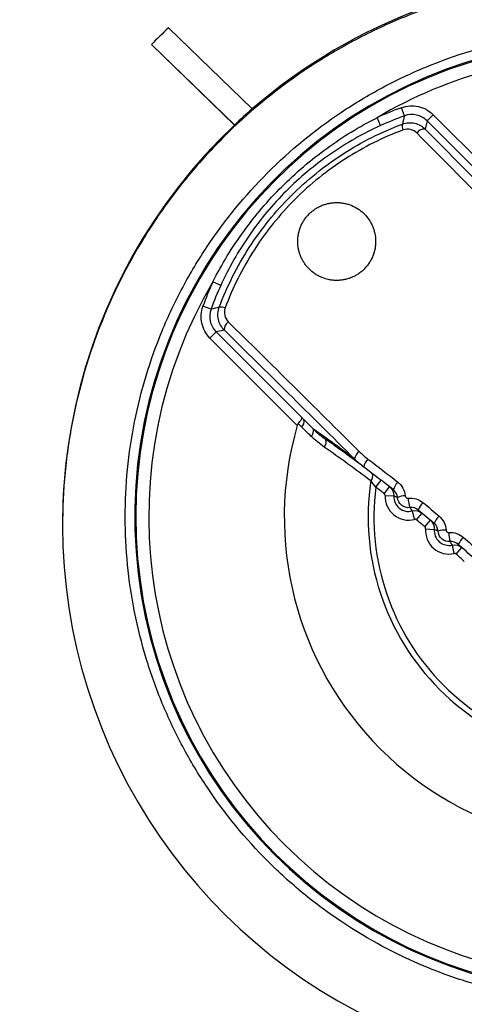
# Model space of a CAD drawing. Header units: millimetres. Extents: x -3.03 to 0.78, y -0.23 to 0.59.
# Tile 45 of 165: x 0.097 to 0.1073, y 0.165 to 0.1878. Entities that reach past the tile are written whole.
import ezdxf

# ---------------------------------------------------------------- set-up
doc = ezdxf.new("R2010")
doc.units = ezdxf.units.MM

msp = doc.modelspace()

# ---------------------------------------------------------------- linework, layer by layer
at = {"color": 7, "linetype": 'Continuous', "lineweight": 25}
for p, q in [((0.100449, 0.187607), (0.102384, 0.185731)), ((0.101975, 0.18536), (0.100057, 0.187219)), ((0.100057, 0.187219), (0.100057, 0.187219)), ((0.101975, 0.185361), (0.100057, 0.187219)), ((0.102384, 0.185731), (0.102384, 0.185731)), ((0.105901, 0.185572), (0.105833, 0.18576)), ((0.105351, 0.185348), (0.105268, 0.18553)), ((0.106425, 0.185456), (0.106383, 0.185265)), ((0.106425, 0.185456), (0.106566, 0.185597)), ((0.108405, 0.183475), (0.106425, 0.185456)), ((0.106566, 0.185597), (0.108585, 0.183579)), ((0.101975, 0.185361), (0.101975, 0.18536)), ((0.101657, 0.181654), (0.101475, 0.181737)), ((0.101433, 0.181104), (0.101245, 0.181172)), ((0.10174, 0.180622), (0.101549, 0.18058)), ((0.101549, 0.18058), (0.101408, 0.180439)), ((0.103426, 0.17842), (0.101408, 0.180439)), ((0.101549, 0.18058), (0.10353, 0.1786)), ((0.105239, 0.176995), (0.105362, 0.177153)), ((0.105435, 0.176842), (0.105559, 0.176999)), ((0.105454, 0.1768), (0.105654, 0.176792)), ((0.098001, 0.176324), (0.098, 0.176101)), ((0.106134, 0.17625), (0.106084, 0.176443)), ((0.106179, 0.17624), (0.106307, 0.176393)), ((0.106373, 0.176076), (0.106502, 0.176229)), ((0.106391, 0.176034), (0.10659, 0.176018)), ((0.107051, 0.17546), (0.107008, 0.175655)), ((0.107096, 0.175448), (0.107229, 0.175597))]:
    msp.add_line(p, q, dxfattribs=at)
for centre, radius, start, end in [((0.1107, 0.176129), 0.0127018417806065, 49.105224, 130.894776), ((0.110698, 0.176867), 0.0148455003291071, 133.663163, 135.790286), ((0.1107, 0.176305), 0.0110294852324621, 102.447301, 347.552699), ((0.1107, 0.176305), 0.0110051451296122, 105.048003, 344.951997), ((0.1107, 0.176305), 0.0107051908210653, 105.014606, 120.492575), ((0.110699, 0.176131), 0.0126997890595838, 130.895823, 133.387236), ((0.108437, 0.178568), 0.0076493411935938, 109.904573, 114.477183), ((0.108437, 0.178568), 0.0074493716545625, 109.904573, 114.477183), ((0.134756, 0.178176), 0.0297873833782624, 165.623557, 166.001538), ((0.1107, 0.176132), 0.0126996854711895, 133.394932, 46.605068), ((0.106064, 0.185342), 0.0002142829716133, 169.483405, 206.648991), ((0.106362, 0.185062), 0.0002043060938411, 84.132918, 146.717729), ((0.1107, 0.176305), 0.0107051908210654, 149.507425, 300.492575), ((0.108437, 0.178568), 0.0076493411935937, 155.522817, 160.095427), ((0.108437, 0.178568), 0.0074493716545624, 155.522817, 160.095427), ((0.108827, 0.152255), 0.0297811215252, 103.998422, 104.376483), ((0.101663, 0.180941), 0.0002142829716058, 63.351009, 100.516595), ((0.101943, 0.180643), 0.0002043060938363, 123.282271, 185.867082), ((0.1107, 0.176305), 0.007575, 163.783246, 286.216754), ((0.103427, 0.178508), 0.0001589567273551, 308.082881, 15.009819), ((0.103645, 0.178296), 0.000157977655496, 308.203359, 14.830844), ((0.082557, 0.148162), 0.0368999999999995, 53.039902, 54.857838), ((0.103933, 0.178031), 0.0001614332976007, 315.95112, 26.614592), ((0.083971, 0.149576), 0.0348999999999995, 53.023969, 54.823206), ((0.105034, 0.177575), 0.0002994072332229, 126.167293, 165.953006), ((0.105273, 0.177417), 0.0003128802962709, 133.719848, 172.63456), ((0.105015, 0.177249), 0.0001547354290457, 314.667048, 23.666117), ((0.1107, 0.176305), 0.0056383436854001, 171.497858, 278.502142), ((0.1107, 0.176305), 0.0055041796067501, 172.800971, 277.199029), ((0.083971, 0.149576), 0.0347000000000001, 51.790155, 52.200058), ((0.105999, 0.176846), 0.0003629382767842, 133.631251, 166.568027), ((0.105998, 0.176776), 0.0005442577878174, 177.478164, 284.521836), ((0.105998, 0.176776), 0.0003442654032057, 177.478164, 284.521836), ((0.105915, 0.176354), 0.0004369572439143, 89.418881, 113.617882), ((0.106692, 0.176768), 0.0007066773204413, 182.458327, 200.551987), ((0.106627, 0.176326), 0.0004297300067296, 133.682418, 161.126417), ((0.107045, 0.175967), 0.0004939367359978, 133.776161, 157.47281), ((0.083971, 0.149576), 0.0347, 49.790155, 50.209845), ((0.106933, 0.175991), 0.0005442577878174, 175.478164, 282.521836), ((0.106933, 0.175991), 0.0003442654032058, 175.478164, 282.521836), ((0.106855, 0.17532), 0.0006814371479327, 89.276348, 105.128206), ((0.10789, 0.175977), 0.0009644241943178, 181.789874, 194.543496), ((0.10772, 0.175364), 0.0006536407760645, 134.00257, 151.740251), ((0.083971, 0.149576), 0.0347, 47.790155, 48.209845)]:
    msp.add_arc(centre, radius, start, end, dxfattribs=at)
for centre, major_axis, ratio, start_param, end_param in [((0.113185, 0.17879), (0.01881378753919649, -0.01881378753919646), 0.017324, 4.348905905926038, 4.515682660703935), ((0.113327, 0.178932), (0.01867236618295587, -0.01867236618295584), 0.017455, 4.348905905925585, 4.515682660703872), ((0.108074, 0.173679), (0.01867236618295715, -0.01867236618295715), 0.017455, 1.767502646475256, 1.934279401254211), ((0.108215, 0.17382), (0.01881378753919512, -0.01881378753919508), 0.017324, 1.767502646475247, 1.934279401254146)]:
    msp.add_ellipse(centre, major_axis=major_axis, ratio=ratio, start_param=start_param, end_param=end_param, dxfattribs=at)
for points, knots in [([(0.2275955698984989, 0.155887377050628), (0.2276096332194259, 0.1563310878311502), (0.2275904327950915, 0.1567746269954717), (0.2275848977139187, 0.1576618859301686), (0.2275862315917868, 0.1581055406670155), (0.2275850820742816, 0.1594364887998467), (0.2275844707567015, 0.1603238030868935), (0.2275820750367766, 0.1629857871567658), (0.2275800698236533, 0.1647604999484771), (0.227575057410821, 0.1700848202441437), (0.2275719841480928, 0.1736343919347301), (0.2275627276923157, 0.1842829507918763), (0.227556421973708, 0.1913821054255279), (0.227535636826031, 0.2126776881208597), (0.2275221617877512, 0.2268694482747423), (0.2275086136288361, 0.2428216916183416), (0.2275067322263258, 0.2445939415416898), (0.2275035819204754, 0.2472519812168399), (0.2275027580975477, 0.2481379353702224), (0.2275016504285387, 0.2499097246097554), (0.2275010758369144, 0.2507955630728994), (0.2274937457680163, 0.2521243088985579), (0.2274920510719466, 0.2525672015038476), (0.2274971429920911, 0.2532314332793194), (0.2275037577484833, 0.2534536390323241), (0.2274764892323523, 0.2538934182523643), (0.2274374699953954, 0.2541104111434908), (0.2273039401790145, 0.2545352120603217), (0.2272136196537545, 0.2547353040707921), (0.2269914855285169, 0.2551138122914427), (0.226857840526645, 0.2552935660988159), (0.2264115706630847, 0.2557759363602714), (0.2260424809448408, 0.2560310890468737), (0.2254418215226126, 0.256281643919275), (0.2252305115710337, 0.2563453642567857), (0.2248022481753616, 0.2564200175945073), (0.2245839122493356, 0.2564307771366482), (0.2239314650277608, 0.2564709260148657), (0.2234963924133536, 0.2564989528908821), (0.2221908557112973, 0.25658690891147), (0.221319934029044, 0.2566484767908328), (0.2187045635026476, 0.2568192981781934), (0.2169580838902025, 0.2569258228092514), (0.213459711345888, 0.257131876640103), (0.2117078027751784, 0.2572302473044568), (0.2064451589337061, 0.2575113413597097), (0.2029271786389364, 0.2576800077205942), (0.1923505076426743, 0.2581300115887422), (0.1852691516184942, 0.2583573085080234), (0.1710774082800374, 0.2586550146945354), (0.1639658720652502, 0.2587248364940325), (0.1497494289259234, 0.2587050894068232), (0.1426403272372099, 0.258612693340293), (0.1284557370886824, 0.2582752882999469), (0.1213803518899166, 0.2580320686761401), (0.1108152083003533, 0.2575553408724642), (0.1073017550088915, 0.2573774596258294), (0.1020464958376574, 0.2570822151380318), (0.1002975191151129, 0.2569794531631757), (0.0968054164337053, 0.2567593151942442), (0.0950623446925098, 0.2566408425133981), (0.0928864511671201, 0.2564984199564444), (0.0924514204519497, 0.2564702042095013), (0.0917990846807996, 0.2564285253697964), (0.0915806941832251, 0.2564160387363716), (0.0911554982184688, 0.2563402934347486), (0.090948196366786, 0.2562798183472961), (0.0905448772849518, 0.2561106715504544), (0.0903525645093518, 0.2560036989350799), (0.0899978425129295, 0.255752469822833), (0.0898321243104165, 0.2556052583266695), (0.0895365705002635, 0.2552776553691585), (0.0894080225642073, 0.2550999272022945), (0.0891888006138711, 0.2547170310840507), (0.0890988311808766, 0.2545114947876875), (0.0889680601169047, 0.2540920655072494), (0.0889255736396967, 0.253874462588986), (0.0889013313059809, 0.2535412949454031), (0.0889006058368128, 0.2534299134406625), (0.0889015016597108, 0.2532072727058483), (0.0889022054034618, 0.2530959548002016), (0.0889039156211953, 0.2525393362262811), (0.0889027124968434, 0.2520939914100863), (0.0888984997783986, 0.2507579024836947), (0.0888984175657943, 0.24986714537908), (0.0888950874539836, 0.2454130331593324), (0.088890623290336, 0.2418487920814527), (0.0888742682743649, 0.2240236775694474), (0.0888613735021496, 0.2097508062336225), (0.0888415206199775, 0.1883362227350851), (0.0888352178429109, 0.1811972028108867), (0.0888253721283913, 0.170489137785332), (0.0888221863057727, 0.1669197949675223), (0.088816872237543, 0.1615662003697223), (0.0888148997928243, 0.1597817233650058), (0.0888135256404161, 0.1575511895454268), (0.0888129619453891, 0.1571050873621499), (0.088812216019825, 0.156435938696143), (0.0888125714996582, 0.1562128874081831), (0.0888110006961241, 0.1557667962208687), (0.088819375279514, 0.1555447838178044), (0.0888699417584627, 0.1551071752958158), (0.088909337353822, 0.1548908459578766), (0.0890163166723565, 0.1544631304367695), (0.089084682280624, 0.1542500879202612), (0.0893306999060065, 0.1536341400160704), (0.0895455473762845, 0.1532528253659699), (0.0898247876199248, 0.1529086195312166)], [0, 0, 0, 0, 0.0039062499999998, 0.0039062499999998, 0.0078124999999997, 0.0078124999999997, 0.0156249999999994, 0.0156249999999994, 0.0312499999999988, 0.0312499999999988, 0.0624999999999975, 0.0624999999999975, 0.124999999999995, 0.124999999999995, 0.2499999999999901, 0.2499999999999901, 0.2656249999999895, 0.2656249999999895, 0.2734374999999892, 0.2734374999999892, 0.2812499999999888, 0.2812499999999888, 0.2851562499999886, 0.2851562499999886, 0.2871093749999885, 0.2871093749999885, 0.2890624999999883, 0.2890624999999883, 0.2910156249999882, 0.2910156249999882, 0.2929687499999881, 0.2929687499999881, 0.2968749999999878, 0.2968749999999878, 0.2988281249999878, 0.2988281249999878, 0.3007812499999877, 0.3007812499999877, 0.3046874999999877, 0.3046874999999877, 0.3124999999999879, 0.3124999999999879, 0.3281249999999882, 0.3281249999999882, 0.3437499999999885, 0.3437499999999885, 0.3749999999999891, 0.3749999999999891, 0.4374999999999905, 0.4374999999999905, 0.4999999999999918, 0.4999999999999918, 0.5624999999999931, 0.5624999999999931, 0.6249999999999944, 0.6249999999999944, 0.6562499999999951, 0.6562499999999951, 0.6718749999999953, 0.6718749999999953, 0.6874999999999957, 0.6874999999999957, 0.6914062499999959, 0.6914062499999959, 0.6933593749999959, 0.6933593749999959, 0.6953124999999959, 0.6953124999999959, 0.697265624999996, 0.697265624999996, 0.699218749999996, 0.699218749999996, 0.701171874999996, 0.701171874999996, 0.703124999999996, 0.703124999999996, 0.7050781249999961, 0.7050781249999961, 0.706054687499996, 0.706054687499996, 0.707031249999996, 0.707031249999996, 0.7109374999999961, 0.7109374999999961, 0.7187499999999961, 0.7187499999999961, 0.7499999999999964, 0.7499999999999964, 0.8749999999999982, 0.8749999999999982, 0.9374999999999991, 0.9374999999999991, 0.9687499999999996, 0.9687499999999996, 0.9843749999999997, 0.9843749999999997, 0.9882812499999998, 0.9882812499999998, 0.9902343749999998, 0.9902343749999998, 0.9921874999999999, 0.9921874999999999, 0.9941406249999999, 0.9941406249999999, 0.9960937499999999, 0.9960937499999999, 1, 1, 1, 1]), ([(0.1033176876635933, 0.0925874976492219), (0.1033176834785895, 0.0925874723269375), (0.1033176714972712, 0.092587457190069), (0.1033176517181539, 0.0925874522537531), (0.0215276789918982, 0.0721749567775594), (0.1206233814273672, 0.1972993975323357), (0.1033176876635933, 0.0925874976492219)], [0, 0, 0, 0, 2.9019377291e-06, 2.9019377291e-06, 2.9019377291e-06, 2.9598412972e-06, 2.9598412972e-06, 2.9598412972e-06, 2.9598412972e-06]), ([(0.1150824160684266, 0.0925874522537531), (0.1150823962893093, 0.092587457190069), (0.115082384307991, 0.0925874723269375), (0.1150823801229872, 0.0925874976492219), (0.0977766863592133, 0.1972993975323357), (0.1968723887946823, 0.0721749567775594), (0.1150824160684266, 0.0925874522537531)], [0, 0, 0, 0, 2.9019377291e-06, 2.9019377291e-06, 2.9019377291e-06, 2.9598412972e-06, 2.9598412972e-06, 2.9598412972e-06, 2.9598412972e-06]), ([(0.1233985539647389, 0.1763222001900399), (0.1233841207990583, 0.177151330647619), (0.1232894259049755, 0.1779653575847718), (0.123031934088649, 0.1791646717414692), (0.1229267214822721, 0.179560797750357), (0.1226766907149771, 0.1803455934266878), (0.1225310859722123, 0.1807356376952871), (0.1220432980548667, 0.1818700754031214), (0.1216488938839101, 0.1825864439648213), (0.1207233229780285, 0.1839402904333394), (0.1201865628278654, 0.1845813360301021), (0.1190171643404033, 0.1857299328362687), (0.1183811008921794, 0.1862445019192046), (0.1173485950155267, 0.1869251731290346), (0.1169901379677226, 0.1871371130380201), (0.1162620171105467, 0.1875210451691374), (0.1158906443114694, 0.1876943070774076), (0.1151335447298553, 0.1880041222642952), (0.1147478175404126, 0.1881406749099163), (0.1139618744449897, 0.1883767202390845), (0.1135605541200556, 0.1884764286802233), (0.1123412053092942, 0.1887164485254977), (0.1115254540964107, 0.1887952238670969), (0.1102977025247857, 0.1887958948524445), (0.1098877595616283, 0.188776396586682), (0.1090664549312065, 0.1886969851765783), (0.1086545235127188, 0.18863670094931), (0.1074434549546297, 0.1883988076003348), (0.1066598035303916, 0.18816418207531), (0.1055196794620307, 0.1876989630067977), (0.1051441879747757, 0.1875241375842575), (0.1044118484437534, 0.1871383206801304), (0.1040578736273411, 0.1869290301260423), (0.1030314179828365, 0.1862535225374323), (0.1023940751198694, 0.1857401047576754), (0.1015101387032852, 0.1848731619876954), (0.1012278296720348, 0.1845677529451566), (0.1006998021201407, 0.1839376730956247), (0.1004523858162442, 0.1836114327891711), (0.0999902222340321, 0.1829369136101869), (0.0997754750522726, 0.1825886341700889), (0.0993790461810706, 0.1818697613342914), (0.0991966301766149, 0.181497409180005), (0.0987063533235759, 0.180358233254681), (0.0984577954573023, 0.1795782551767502), (0.0981988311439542, 0.1783784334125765), (0.0981316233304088, 0.1779734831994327), (0.0980364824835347, 0.1771532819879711), (0.0980087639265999, 0.1767384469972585), (0.0980014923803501, 0.1763238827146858)], [0, 0, 0, 0, 0.0624999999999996, 0.0624999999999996, 0.0937499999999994, 0.0937499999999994, 0.1249999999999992, 0.1249999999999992, 0.1874999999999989, 0.1874999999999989, 0.2499999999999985, 0.2499999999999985, 0.3124999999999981, 0.3124999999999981, 0.3437499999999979, 0.3437499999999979, 0.3749999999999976, 0.3749999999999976, 0.4062499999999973, 0.4062499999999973, 0.4374999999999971, 0.4374999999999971, 0.4999999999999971, 0.4999999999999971, 0.5312499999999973, 0.5312499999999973, 0.5624999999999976, 0.5624999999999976, 0.624999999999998, 0.624999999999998, 0.6562499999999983, 0.6562499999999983, 0.6874999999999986, 0.6874999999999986, 0.749999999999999, 0.749999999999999, 0.781249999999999, 0.781249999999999, 0.812499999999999, 0.812499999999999, 0.843749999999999, 0.843749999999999, 0.874999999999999, 0.874999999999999, 0.9374999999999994, 0.9374999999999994, 0.9687499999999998, 0.9687499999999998, 1, 1, 1, 1]), ([(0.1107000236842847, 0.1650550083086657), (0.11144332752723, 0.1650550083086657), (0.112178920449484, 0.1651279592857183), (0.1136347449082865, 0.1654191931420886), (0.1143400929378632, 0.1656349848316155), (0.1153551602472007, 0.166056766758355), (0.1156869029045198, 0.1662139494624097), (0.1163369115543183, 0.1665621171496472), (0.1166567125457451, 0.1667542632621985), (0.1175769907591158, 0.1673710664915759), (0.1181428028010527, 0.1678370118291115), (0.1191806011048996, 0.1688765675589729), (0.1196552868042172, 0.1694562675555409), (0.1204697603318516, 0.1706787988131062), (0.1208148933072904, 0.17132533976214), (0.1212379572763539, 0.1723489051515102), (0.1213632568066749, 0.1727003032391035), (0.1215763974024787, 0.1734062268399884), (0.1216650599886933, 0.1737624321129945), (0.1218072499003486, 0.174481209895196), (0.1218607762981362, 0.1748437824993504), (0.1219323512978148, 0.1755753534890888), (0.1219503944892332, 0.1759455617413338), (0.121949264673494, 0.1770581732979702), (0.121875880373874, 0.1777883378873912), (0.1216605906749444, 0.1788668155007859), (0.1215711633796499, 0.1792234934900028), (0.1213560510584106, 0.1799310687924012), (0.1212301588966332, 0.180281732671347), (0.1208062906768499, 0.1813018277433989), (0.1204603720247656, 0.181947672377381), (0.1198466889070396, 0.1828652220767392), (0.1196249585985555, 0.1831639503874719), (0.1191547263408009, 0.1837358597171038), (0.1189072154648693, 0.1840081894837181), (0.1181285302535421, 0.1847854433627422), (0.1175615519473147, 0.1852510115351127), (0.1166370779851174, 0.1858680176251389), (0.1163181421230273, 0.1860587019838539), (0.1156690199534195, 0.186404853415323), (0.1153374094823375, 0.1865612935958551), (0.1146602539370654, 0.1868412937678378), (0.1143147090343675, 0.1869648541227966), (0.1136094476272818, 0.1871785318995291), (0.1132476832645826, 0.1872689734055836), (0.1121600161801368, 0.1874843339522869), (0.1114302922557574, 0.187555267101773), (0.1099618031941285, 0.1875547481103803), (0.1092161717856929, 0.187480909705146), (0.1077748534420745, 0.1871928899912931), (0.1070735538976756, 0.1869800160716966), (0.1060510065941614, 0.1865561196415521), (0.1057137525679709, 0.1863963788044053), (0.1050631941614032, 0.1860479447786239), (0.1047483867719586, 0.1858587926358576), (0.1038347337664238, 0.1852474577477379), (0.1032653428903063, 0.184780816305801), (0.1022158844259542, 0.1837301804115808), (0.101751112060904, 0.1831618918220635), (0.1011405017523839, 0.182247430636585), (0.1009514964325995, 0.1819321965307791), (0.1006032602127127, 0.1812803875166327), (0.1004440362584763, 0.1809432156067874), (0.1000217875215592, 0.1799217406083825), (0.0998095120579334, 0.1792205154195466), (0.0995943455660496, 0.1781384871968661), (0.0995398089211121, 0.1777710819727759), (0.0994675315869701, 0.1770336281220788), (0.0994498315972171, 0.1766658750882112), (0.0994504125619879, 0.1755654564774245), (0.0995218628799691, 0.1748356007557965), (0.0997385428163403, 0.1737466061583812), (0.0998291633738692, 0.1733857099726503), (0.1000431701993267, 0.1726815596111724), (0.1002906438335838, 0.1719911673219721), (0.1006041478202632, 0.1713279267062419), (0.1009511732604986, 0.1706784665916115), (0.1011426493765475, 0.1703589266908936), (0.1017594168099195, 0.1694365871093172), (0.1022250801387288, 0.1688701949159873), (0.103003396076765, 0.1680916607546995), (0.103276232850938, 0.1678440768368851), (0.1038495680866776, 0.1673735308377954), (0.1041475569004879, 0.1671528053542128), (0.105064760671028, 0.1665404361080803), (0.1057109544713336, 0.1661948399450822), (0.1067328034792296, 0.1657712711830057), (0.1070840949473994, 0.1656455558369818), (0.1077909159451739, 0.1654313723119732), (0.1081473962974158, 0.1653423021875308), (0.1092258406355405, 0.1651279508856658), (0.1099567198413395, 0.1650550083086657), (0.1107000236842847, 0.1650550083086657)], [0, 0, 0, 0, 0.03125, 0.03125, 0.0625000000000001, 0.0625000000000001, 0.078125, 0.078125, 0.0937499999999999, 0.0937499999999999, 0.1249999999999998, 0.1249999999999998, 0.1562499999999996, 0.1562499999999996, 0.1874999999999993, 0.1874999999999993, 0.2031249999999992, 0.2031249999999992, 0.2187499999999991, 0.2187499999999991, 0.234374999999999, 0.234374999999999, 0.249999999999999, 0.249999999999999, 0.2812499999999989, 0.2812499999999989, 0.2968749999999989, 0.2968749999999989, 0.3124999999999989, 0.3124999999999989, 0.3437499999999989, 0.3437499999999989, 0.3593749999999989, 0.3593749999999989, 0.3749999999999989, 0.3749999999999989, 0.4062499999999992, 0.4062499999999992, 0.4218749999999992, 0.4218749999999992, 0.4374999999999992, 0.4374999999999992, 0.4531249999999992, 0.4531249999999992, 0.4687499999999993, 0.4687499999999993, 0.4999999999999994, 0.4999999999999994, 0.5312499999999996, 0.5312499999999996, 0.5624999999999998, 0.5624999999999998, 0.5781249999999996, 0.5781249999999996, 0.5937499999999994, 0.5937499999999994, 0.6249999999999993, 0.6249999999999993, 0.6562499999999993, 0.6562499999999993, 0.6718749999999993, 0.6718749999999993, 0.6874999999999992, 0.6874999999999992, 0.7187499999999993, 0.7187499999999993, 0.7343749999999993, 0.7343749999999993, 0.7499999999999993, 0.7499999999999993, 0.7812499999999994, 0.7812499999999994, 0.7968749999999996, 0.7968749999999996, 0.8124999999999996, 0.8281249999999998, 0.8281249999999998, 0.8437499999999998, 0.8437499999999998, 0.8749999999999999, 0.8749999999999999, 0.8906249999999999, 0.8906249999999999, 0.9062499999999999, 0.9062499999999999, 0.9374999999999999, 0.9374999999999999, 0.9531249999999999, 0.9531249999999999, 0.96875, 0.96875, 1, 1, 1, 1]), ([(0.1058330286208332, 0.1857601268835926), (0.1059583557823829, 0.185805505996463), (0.1060954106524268, 0.1858138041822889), (0.1063523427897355, 0.1857564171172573), (0.1064719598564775, 0.1856911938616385), (0.1065662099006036, 0.1855969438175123)], [0, 0, 0, 0, 0.5, 0.5, 1, 1, 1, 1]), ([(0.101475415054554, 0.181737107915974), (0.1016819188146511, 0.1821445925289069), (0.1019210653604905, 0.1825358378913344), (0.1024546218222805, 0.1832713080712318), (0.102748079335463, 0.1836150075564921), (0.1033877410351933, 0.184254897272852), (0.1037365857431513, 0.1845527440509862), (0.1044727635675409, 0.1850862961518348), (0.1048604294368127, 0.1853231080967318), (0.1052679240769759, 0.1855296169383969)], [0, 0, 0, 0, 0.25, 0.25, 0.5, 0.5, 0.75, 0.75, 1, 1, 1, 1]), ([(0.1058529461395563, 0.185381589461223), (0.1059443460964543, 0.1854160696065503), (0.1060432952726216, 0.185422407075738), (0.1062294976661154, 0.1853810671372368), (0.1063158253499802, 0.18533347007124), (0.106383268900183, 0.1852654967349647)], [0, 0, 0, 0, 0.5, 0.5, 1, 1, 1, 1]), ([(0.1064248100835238, 0.1854555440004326), (0.1063574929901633, 0.1855228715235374), (0.1062720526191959, 0.1855694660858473), (0.1060885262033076, 0.1856104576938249), (0.1059906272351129, 0.1856045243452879), (0.1059011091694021, 0.185572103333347)], [0, 0, 0, 0, 0.5, 0.5, 1, 1, 1, 1]), ([(0.101623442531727, 0.1811520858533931), (0.1018043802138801, 0.1816331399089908), (0.10203449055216, 0.1820915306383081), (0.1025959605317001, 0.1829625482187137), (0.1029194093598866, 0.1833624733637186), (0.1036459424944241, 0.1840885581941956), (0.1040547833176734, 0.1844177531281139), (0.1049163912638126, 0.1849716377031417), (0.1053720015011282, 0.1852006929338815), (0.1058529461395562, 0.185381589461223)], [0, 0, 0, 0, 0.25, 0.25, 0.5, 0.5, 0.75, 0.75, 1, 1, 1, 1]), ([(0.1053507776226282, 0.1853476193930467), (0.10494332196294, 0.1851621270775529), (0.1045569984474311, 0.1849423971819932), (0.1038258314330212, 0.1844354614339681), (0.103480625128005, 0.1841467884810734), (0.1028556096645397, 0.1835214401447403), (0.1025723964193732, 0.183182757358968), (0.1020654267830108, 0.1824525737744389), (0.1018428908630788, 0.1820616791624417), (0.1016574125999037, 0.1816542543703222)], [0, 0, 0, 0, 0.25, 0.25, 0.5, 0.5, 0.75, 0.75, 1, 1, 1, 1]), ([(0.1058721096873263, 0.1852463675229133), (0.1054038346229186, 0.1850717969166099), (0.1049601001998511, 0.1848501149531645), (0.104120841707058, 0.1843126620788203), (0.1037224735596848, 0.1839925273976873), (0.1030154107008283, 0.1832859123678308), (0.102700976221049, 0.1828964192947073), (0.1021560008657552, 0.1820478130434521), (0.1019332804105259, 0.181601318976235), (0.1017586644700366, 0.1811329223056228)], [0, 0, 0, 0, 0.25, 0.25, 0.5, 0.5, 0.75, 0.75, 1, 1, 1, 1]), ([(0.1036996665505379, 0.1833053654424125), (0.1036874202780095, 0.1832931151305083), (0.1036665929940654, 0.1832710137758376), (0.1036272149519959, 0.1832247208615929), (0.1035835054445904, 0.1831651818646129), (0.1035372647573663, 0.1830869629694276), (0.1034994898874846, 0.1830047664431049), (0.1034702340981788, 0.1829196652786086), (0.1034495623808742, 0.1828326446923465), (0.1034378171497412, 0.1827445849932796), (0.1034346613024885, 0.1826521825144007), (0.1034407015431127, 0.1825646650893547), (0.1034551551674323, 0.1824787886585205), (0.1034761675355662, 0.1823989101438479), (0.1035059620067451, 0.1823178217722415), (0.1035431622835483, 0.1822402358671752), (0.1035876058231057, 0.1821668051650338), (0.1036387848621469, 0.1820979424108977), (0.103715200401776, 0.1820130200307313), (0.103803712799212, 0.181939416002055), (0.1039016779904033, 0.1818792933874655), (0.1040052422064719, 0.1818284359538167), (0.1041165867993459, 0.1817928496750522), (0.1042320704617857, 0.1817736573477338), (0.104320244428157, 0.1817676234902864), (0.10440908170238, 0.1817705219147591), (0.10449775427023, 0.1817822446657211), (0.1045852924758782, 0.1818026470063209), (0.1046707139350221, 0.1818318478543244), (0.1047530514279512, 0.1818698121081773), (0.104831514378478, 0.1819158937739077), (0.1049051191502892, 0.1819696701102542), (0.1049631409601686, 0.182022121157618), (0.1050049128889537, 0.1820663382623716), (0.1050444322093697, 0.1821125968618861), (0.1050882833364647, 0.1821719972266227), (0.1051344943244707, 0.1822504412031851), (0.1051850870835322, 0.1823601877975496), (0.1052188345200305, 0.1824764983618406), (0.1052343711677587, 0.1825948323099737), (0.1052383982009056, 0.1827134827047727), (0.1052246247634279, 0.1828311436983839), (0.1051944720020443, 0.1829438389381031), (0.1051639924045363, 0.1830254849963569), (0.1051258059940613, 0.1831033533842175), (0.1050655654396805, 0.1832013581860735), (0.1049919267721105, 0.1832899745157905), (0.1049068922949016, 0.1833664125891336), (0.1048151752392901, 0.1834345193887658), (0.1047139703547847, 0.1834893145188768), (0.1046060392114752, 0.1835288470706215), (0.1045222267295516, 0.1835508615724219), (0.1044363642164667, 0.1835648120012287), (0.1043490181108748, 0.1835702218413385), (0.1042609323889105, 0.1835671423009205), (0.1041730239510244, 0.1835555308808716), (0.1040861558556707, 0.1835351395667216), (0.1040012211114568, 0.1835058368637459), (0.1039190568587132, 0.1834681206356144), (0.1038405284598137, 0.1834221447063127), (0.103779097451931, 0.1833770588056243), (0.1037326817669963, 0.1833372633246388), (0.1037104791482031, 0.1833161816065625), (0.1036996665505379, 0.1833053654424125)], [0, 0, 0, 0, 0.0089115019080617, 0.0156160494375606, 0.0312806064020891, 0.0469074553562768, 0.0625129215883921, 0.0781799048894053, 0.0938275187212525, 0.1094306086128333, 0.1250919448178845, 0.1429824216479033, 0.1563496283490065, 0.1719886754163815, 0.1876495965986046, 0.2032652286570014, 0.2188582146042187, 0.2345056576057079, 0.2501452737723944, 0.2812936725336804, 0.2969383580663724, 0.312554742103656, 0.3436981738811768, 0.3593407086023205, 0.3749327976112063, 0.3905047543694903, 0.406148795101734, 0.4217850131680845, 0.4373537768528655, 0.4529822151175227, 0.4686415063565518, 0.4842448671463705, 0.4998555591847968, 0.5088099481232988, 0.5155284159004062, 0.5311637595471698, 0.5467660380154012, 0.562433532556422, 0.5936464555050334, 0.6093067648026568, 0.6249719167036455, 0.6561805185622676, 0.6718491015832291, 0.6874706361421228, 0.703079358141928, 0.7187392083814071, 0.7499379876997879, 0.7655679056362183, 0.7812225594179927, 0.8123793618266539, 0.8280164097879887, 0.8436589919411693, 0.8592424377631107, 0.8748247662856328, 0.8904695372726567, 0.9060976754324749, 0.9216573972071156, 0.9372809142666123, 0.9529366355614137, 0.968537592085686, 0.9842531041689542, 0.9921317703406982, 1, 1, 1, 1]), ([(0.1014080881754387, 0.1804388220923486), (0.1013138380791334, 0.1805330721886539), (0.1012481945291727, 0.1806536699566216), (0.1011911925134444, 0.1809106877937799), (0.1011995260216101, 0.1810466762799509), (0.1012449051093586, 0.1811720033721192)], [0, 0, 0, 0, 0.5, 0.5, 1, 1, 1, 1]), ([(0.1014329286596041, 0.1811039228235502), (0.101400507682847, 0.1810144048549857), (0.1013945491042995, 0.1809172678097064), (0.1014352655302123, 0.1807336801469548), (0.101482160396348, 0.1806475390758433), (0.1015494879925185, 0.1805802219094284)], [0, 0, 0, 0, 0.5, 0.5, 1, 1, 1, 1]), ([(0.1017395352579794, 0.1806217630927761), (0.1016714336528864, 0.1806893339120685), (0.1016241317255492, 0.1807753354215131), (0.1015827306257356, 0.1809607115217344), (0.1015888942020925, 0.1810605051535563), (0.101623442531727, 0.1811520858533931)], [0, 0, 0, 0, 0.5, 0.5, 1, 1, 1, 1]), ([(0.103447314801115, 0.1784594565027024), (0.1034772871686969, 0.1784925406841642), (0.1035016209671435, 0.1785244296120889), (0.1035312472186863, 0.1785751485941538), (0.1035357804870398, 0.1785928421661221), (0.1035297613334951, 0.1785999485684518)], [0, 0, 0, 0, 0.5, 0.5, 1, 1, 1, 1]), ([(0.103447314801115, 0.1784594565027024), (0.10344069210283, 0.178452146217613), (0.1034352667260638, 0.1784433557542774), (0.1034312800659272, 0.1784341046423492), (0.1034293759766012, 0.1784296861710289), (0.1034277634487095, 0.178425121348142), (0.1034264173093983, 0.1784204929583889)], [0, 0, 0, 0, 3.02765172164e-05, 3.02765172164e-05, 3.02765172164e-05, 4.45560302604e-05, 4.45560302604e-05, 4.45560302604e-05, 4.45560302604e-05]), ([(0.1035255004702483, 0.1783832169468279), (0.1035031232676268, 0.1784050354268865), (0.1034807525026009, 0.1784268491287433), (0.1034583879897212, 0.1784486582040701), (0.1034546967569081, 0.178452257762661), (0.1034510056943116, 0.1784558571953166), (0.103447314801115, 0.1784594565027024)], [0, 0, 0, 0, 0.0001024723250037, 0.0001024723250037, 0.0001024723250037, 0.0001193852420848, 0.0001193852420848, 0.0001193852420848, 0.0001193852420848]), ([(0.1054538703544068, 0.1768004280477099), (0.1054541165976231, 0.1768060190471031), (0.1054534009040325, 0.1768117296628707), (0.1054517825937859, 0.1768170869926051), (0.105450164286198, 0.1768224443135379), (0.1054475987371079, 0.1768275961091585), (0.1054442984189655, 0.1768321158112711), (0.1054416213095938, 0.1768357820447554), (0.1054384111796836, 0.176839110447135), (0.105434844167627, 0.1768419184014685)], [0, 0, 0, 0, 1.6789258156e-05, 1.6789258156e-05, 1.6789258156e-05, 3.35784704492e-05, 3.35784704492e-05, 3.35784704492e-05, 4.71302822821e-05, 4.71302822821e-05, 4.71302822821e-05, 4.71302822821e-05]), ([(0.1057401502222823, 0.1767547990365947), (0.1057391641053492, 0.1767551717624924), (0.1057381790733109, 0.1767555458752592), (0.1057371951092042, 0.1767559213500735), (0.1057310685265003, 0.1767582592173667), (0.105724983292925, 0.1767606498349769), (0.1057189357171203, 0.1767630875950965), (0.1056967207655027, 0.1767720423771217), (0.105675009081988, 0.1767816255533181), (0.1056536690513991, 0.1767916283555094)], [0.0001820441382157, 0.0001820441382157, 0.0001820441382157, 0.0001820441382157, 0.0005091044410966, 0.0005091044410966, 0.0005091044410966, 0.0025455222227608, 0.0025455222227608, 0.0025455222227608, 0.0100260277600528, 0.0100260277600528, 0.0100260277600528, 0.0100260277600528]), ([(0.1060298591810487, 0.1765202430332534), (0.1059603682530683, 0.1765114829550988), (0.1058887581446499, 0.1765322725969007), (0.1057813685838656, 0.1766191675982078), (0.1057460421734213, 0.1766850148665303), (0.1057401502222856, 0.1767547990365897)], [0, 0, 0, 0, 0.5, 0.5, 1, 1, 1, 1]), ([(0.105919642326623, 0.1767913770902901), (0.1059200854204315, 0.1767863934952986), (0.1059211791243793, 0.1767814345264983), (0.105922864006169, 0.1767767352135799), (0.1059251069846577, 0.1767704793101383), (0.1059284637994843, 0.1767645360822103), (0.1059326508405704, 0.17675938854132), (0.1059368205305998, 0.1767542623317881), (0.1059419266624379, 0.1767497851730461), (0.1059475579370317, 0.1767463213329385), (0.1059531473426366, 0.1767428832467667), (0.1059594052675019, 0.1767403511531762), (0.1059658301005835, 0.1767389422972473), (0.1059722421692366, 0.1767375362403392), (0.1059789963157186, 0.1767372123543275), (0.105985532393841, 0.1767380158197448)], [0, 0, 0, 0, 1.50977198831e-05, 1.50977198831e-05, 1.50977198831e-05, 3.53197186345e-05, 3.53197186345e-05, 3.53197186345e-05, 5.54543124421e-05, 5.54543124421e-05, 5.54543124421e-05, 7.54379627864e-05, 7.54379627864e-05, 7.54379627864e-05, 9.53866778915e-05, 9.53866778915e-05, 9.53866778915e-05, 9.53866778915e-05]), ([(0.1060839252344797, 0.1764432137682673), (0.1060745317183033, 0.1764556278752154), (0.1060652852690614, 0.1764682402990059), (0.1060562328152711, 0.1764810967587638), (0.1060542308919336, 0.1764839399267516), (0.1060522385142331, 0.1764867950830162), (0.1060502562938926, 0.1764896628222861), (0.1060433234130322, 0.1764996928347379), (0.1060365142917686, 0.1765098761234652), (0.1060298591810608, 0.1765202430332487)], [0.0001982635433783, 0.0001982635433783, 0.0001982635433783, 0.0001982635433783, 0.0051394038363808, 0.0051394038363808, 0.0051394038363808, 0.0062321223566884, 0.0062321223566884, 0.0062321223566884, 0.0100539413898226, 0.0100539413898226, 0.0100539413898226, 0.0100539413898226]), ([(0.1061786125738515, 0.1762396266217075), (0.1061743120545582, 0.1762432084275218), (0.10616933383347, 0.1762460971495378), (0.1061640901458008, 0.1762480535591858), (0.1061588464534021, 0.1762500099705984), (0.1061531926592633, 0.1762510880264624), (0.1061475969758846, 0.1762511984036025), (0.1061430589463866, 0.1762512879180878), (0.1061384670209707, 0.1762507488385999), (0.1061340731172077, 0.1762496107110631)], [0, 0, 0, 0, 1.67903005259e-05, 1.67903005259e-05, 1.67903005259e-05, 3.35806282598e-05, 3.35806282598e-05, 3.35806282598e-05, 4.71302856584e-05, 4.71302856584e-05, 4.71302856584e-05, 4.71302856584e-05]), ([(0.1063908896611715, 0.1760341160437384), (0.106391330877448, 0.1760396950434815), (0.1063908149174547, 0.1760454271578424), (0.1063893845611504, 0.1760508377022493), (0.106387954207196, 0.1760562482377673), (0.1063855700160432, 0.1760614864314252), (0.1063824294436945, 0.1760661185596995), (0.106379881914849, 0.1760698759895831), (0.106376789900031, 0.1760733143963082), (0.1063733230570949, 0.1760762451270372)], [0, 0, 0, 0, 1.6789258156e-05, 1.6789258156e-05, 1.6789258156e-05, 3.35784704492e-05, 3.35784704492e-05, 3.35784704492e-05, 4.7130282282e-05, 4.7130282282e-05, 4.7130282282e-05, 4.7130282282e-05]), ([(0.1066766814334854, 0.1759779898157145), (0.1066617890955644, 0.1759841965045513), (0.1066471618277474, 0.1759907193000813), (0.1066327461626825, 0.1759974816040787), (0.1066295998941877, 0.1759989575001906), (0.1066264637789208, 0.1760004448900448), (0.1066233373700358, 0.1760019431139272), (0.1066121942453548, 0.1760072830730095), (0.1066011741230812, 0.1760127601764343), (0.106590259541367, 0.1760183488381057)], [0.0001864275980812, 0.0001864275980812, 0.0001864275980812, 0.0001864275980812, 0.0051896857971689, 0.0051896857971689, 0.0051896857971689, 0.0062816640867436, 0.0062816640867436, 0.0062816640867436, 0.0101736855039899, 0.0101736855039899, 0.0101736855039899, 0.0101736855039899]), ([(0.1069560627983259, 0.175735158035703), (0.106886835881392, 0.1757290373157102), (0.1068165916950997, 0.1757521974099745), (0.1067130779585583, 0.1758421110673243), (0.1066802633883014, 0.175908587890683), (0.1066766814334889, 0.1759779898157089)], [0, 0, 0, 0, 0.5, 0.5, 1, 1, 1, 1]), ([(0.1068631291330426, 0.1760015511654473), (0.1068634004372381, 0.1759966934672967), (0.1068643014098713, 0.1759918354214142), (0.1068657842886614, 0.1759872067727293), (0.1068677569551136, 0.175981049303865), (0.1068708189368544, 0.1759751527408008), (0.1068747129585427, 0.1759699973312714), (0.1068786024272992, 0.1759648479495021), (0.1068834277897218, 0.1759602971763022), (0.1068887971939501, 0.1759567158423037), (0.106894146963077, 0.1759531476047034), (0.1069001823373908, 0.1759504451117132), (0.1069064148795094, 0.1759488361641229), (0.106912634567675, 0.1759472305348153), (0.1069192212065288, 0.1759466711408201), (0.1069256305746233, 0.1759472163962)], [0, 0, 0, 0, 1.4631839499e-05, 1.4631839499e-05, 1.4631839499e-05, 3.42161962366e-05, 3.42161962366e-05, 3.42161962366e-05, 5.37758693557e-05, 5.37758693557e-05, 5.37758693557e-05, 7.32637095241e-05, 7.32637095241e-05, 7.32637095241e-05, 9.27140342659e-05, 9.27140342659e-05, 9.27140342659e-05, 9.27140342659e-05]), ([(0.1070080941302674, 0.1756551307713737), (0.1069990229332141, 0.1756680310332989), (0.1069901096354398, 0.1756811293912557), (0.1069814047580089, 0.1756944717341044), (0.1069795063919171, 0.1756973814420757), (0.1069776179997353, 0.1757003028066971), (0.1069757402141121, 0.1757032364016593), (0.106969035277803, 0.1757137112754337), (0.1069624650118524, 0.1757243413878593), (0.1069560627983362, 0.1757351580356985)], [0.000198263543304, 0.000198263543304, 0.000198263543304, 0.000198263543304, 0.0052037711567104, 0.0052037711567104, 0.0052037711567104, 0.0062953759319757, 0.0062953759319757, 0.0062953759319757, 0.0101931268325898, 0.0101931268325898, 0.0101931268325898, 0.0101931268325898]), ([(0.1070956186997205, 0.1754483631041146), (0.1070914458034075, 0.1754520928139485), (0.1070865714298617, 0.1754551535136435), (0.1070813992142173, 0.1754572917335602), (0.107076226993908, 0.1754594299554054), (0.1070706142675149, 0.1754607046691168), (0.1070650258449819, 0.1754610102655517), (0.1070604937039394, 0.1754612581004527), (0.1070558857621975, 0.1754608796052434), (0.1070514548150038, 0.1754598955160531)], [0, 0, 0, 0, 1.6790300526e-05, 1.6790300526e-05, 1.6790300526e-05, 3.35806282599e-05, 3.35806282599e-05, 3.35806282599e-05, 4.71302856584e-05, 4.71302856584e-05, 4.71302856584e-05, 4.71302856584e-05])]:
    msp.add_open_spline(points, degree=3, knots=knots, dxfattribs=at)
for points in [[(0.1061915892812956, 0.1851743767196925), (0.1061115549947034, 0.1852554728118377), (0.1059850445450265, 0.1852884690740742), (0.1058721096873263, 0.1852463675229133)], [(0.1017586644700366, 0.1811329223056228), (0.1017164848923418, 0.1810197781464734), (0.1017494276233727, 0.1808936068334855), (0.1018306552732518, 0.1808134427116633)], [(0.1035297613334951, 0.1785999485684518), (0.1035468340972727, 0.1785831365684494), (0.103563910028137, 0.1785663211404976), (0.1035809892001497, 0.1785495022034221)], [(0.1037422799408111, 0.1781718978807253), (0.1036699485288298, 0.1782423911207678), (0.1035976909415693, 0.1783128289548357), (0.1035255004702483, 0.1783832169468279)], [(0.1035809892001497, 0.1785495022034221), (0.1036530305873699, 0.1784785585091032), (0.1037251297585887, 0.1784075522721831), (0.1037972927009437, 0.178336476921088)], [(0.1040490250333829, 0.1779183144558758), (0.1039405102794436, 0.1779940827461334), (0.1038381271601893, 0.1780784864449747), (0.1037422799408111, 0.1781718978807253)], [(0.1037972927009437, 0.178336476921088), (0.1038848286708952, 0.1782504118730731), (0.1039783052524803, 0.1781726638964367), (0.1040773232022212, 0.1781028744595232)], [(0.1051236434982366, 0.1771386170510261), (0.1047681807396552, 0.1774064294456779), (0.1044103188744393, 0.1776660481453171), (0.1040490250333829, 0.1779183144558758)], [(0.1048575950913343, 0.1778165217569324), (0.1049201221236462, 0.1777544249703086), (0.1049866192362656, 0.1776967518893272), (0.1050571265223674, 0.1776435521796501)], [(0.104963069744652, 0.1774575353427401), (0.1048855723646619, 0.1775158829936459), (0.1048125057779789, 0.1775792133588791), (0.1047438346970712, 0.1776474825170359)], [(0.1056457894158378, 0.1769301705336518), (0.1054197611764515, 0.1771092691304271), (0.105192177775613, 0.1772850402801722), (0.104963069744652, 0.1774575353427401)], [(0.1050571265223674, 0.1776435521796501), (0.1052890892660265, 0.177468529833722), (0.1055195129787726, 0.1772902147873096), (0.1057483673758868, 0.1771085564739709)], [(0.1052392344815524, 0.1769947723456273), (0.1052002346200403, 0.177044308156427), (0.105161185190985, 0.1770928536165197), (0.1051236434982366, 0.1771386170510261)], [(0.10555855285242, 0.1769990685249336), (0.1056211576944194, 0.1769497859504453), (0.1056571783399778, 0.1768712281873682), (0.1056536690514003, 0.1767916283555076)], [(0.1057483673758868, 0.1771085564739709), (0.1058459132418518, 0.1770311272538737), (0.1059085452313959, 0.1769161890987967), (0.105919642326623, 0.1767913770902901)], [(0.1057401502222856, 0.1767547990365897), (0.1057341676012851, 0.1768243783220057), (0.1056994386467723, 0.1768876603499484), (0.1056457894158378, 0.1769301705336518)], [(0.105985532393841, 0.1767380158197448), (0.1061089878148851, 0.1767531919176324), (0.1062345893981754, 0.1767158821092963), (0.1063299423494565, 0.176636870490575)], [(0.1062201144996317, 0.1764651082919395), (0.1061676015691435, 0.1765085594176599), (0.1060983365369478, 0.1765289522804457), (0.1060298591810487, 0.1765202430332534)], [(0.1063299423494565, 0.176636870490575), (0.1064549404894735, 0.1765332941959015), (0.1065793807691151, 0.1764287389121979), (0.1067032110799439, 0.1763232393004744)], [(0.1060839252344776, 0.1764432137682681), (0.106161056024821, 0.1764631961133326), (0.1062453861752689, 0.1764442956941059), (0.1063066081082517, 0.1763933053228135)], [(0.106588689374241, 0.1761558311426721), (0.1064664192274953, 0.1762598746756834), (0.1063435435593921, 0.1763629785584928), (0.1062201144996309, 0.1764651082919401)], [(0.1067032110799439, 0.1763232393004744), (0.1067975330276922, 0.1762428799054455), (0.1068561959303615, 0.1761256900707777), (0.1068631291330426, 0.1760015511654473)], [(0.1065024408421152, 0.1762289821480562), (0.1065632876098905, 0.1761775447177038), (0.1065965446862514, 0.1760977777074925), (0.1065902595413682, 0.1760183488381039)], [(0.1066766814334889, 0.1759779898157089), (0.1066730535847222, 0.1760469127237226), (0.1066406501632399, 0.1761116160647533), (0.106588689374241, 0.1761558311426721)], [(0.1069256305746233, 0.1759472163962), (0.1070490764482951, 0.1759577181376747), (0.1071730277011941, 0.1759161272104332), (0.1072654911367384, 0.1758339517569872)], [(0.1071438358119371, 0.1756732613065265), (0.1070928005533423, 0.1757185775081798), (0.107024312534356, 0.175741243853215), (0.1069560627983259, 0.175735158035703)], [(0.1070080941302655, 0.1756551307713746), (0.1070858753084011, 0.1756724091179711), (0.1071694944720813, 0.1756505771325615), (0.1072288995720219, 0.1755974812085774)], [(0.1075034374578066, 0.1753494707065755), (0.1073842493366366, 0.1754582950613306), (0.1072643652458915, 0.1755662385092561), (0.107143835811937, 0.1756732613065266)], [(0.1072654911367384, 0.1758339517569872), (0.1073875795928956, 0.1757254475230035), (0.1075090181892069, 0.1756160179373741), (0.1076297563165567, 0.1755057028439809)]]:
    msp.add_open_spline(points, degree=3, dxfattribs=at)

doc.saveas('drawing.dxf')
